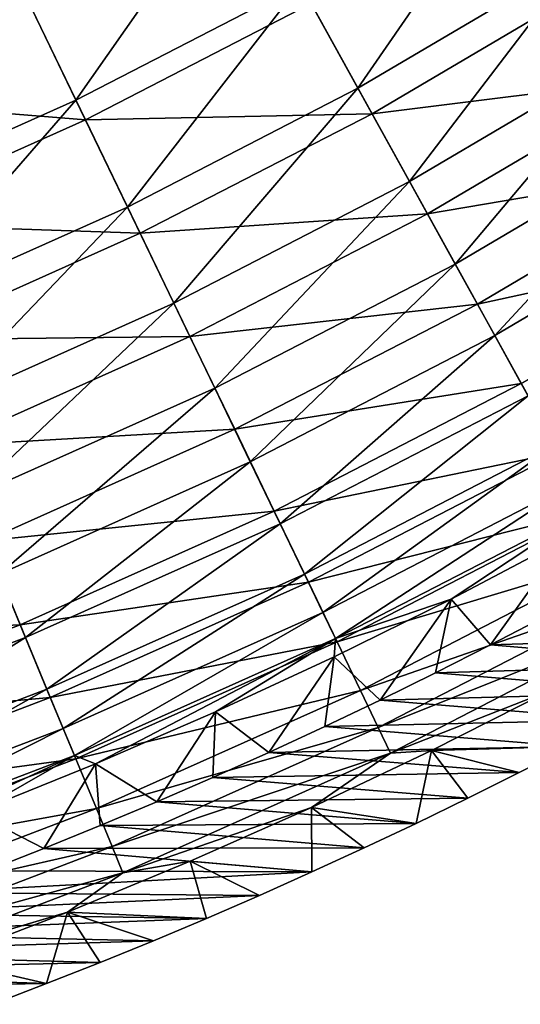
# Model space of a CAD drawing. Header units: millimetres. Extents: x -63 to 63, y -63 to 63.
# Tile 44 of 107: x 22.46 to 28.38, y -58.73 to -47.07. Entities that reach past the tile are written whole.
import ezdxf

# ---------------------------------------------------------------- set-up
doc = ezdxf.new("R2010")
doc.units = ezdxf.units.MM
doc.header["$LTSCALE"] = 106.095679
for name, color, linetype in [('12', 7, 'CONTINUOUS'), ('13', 7, 'CONTINUOUS'), ('5', 7, 'CONTINUOUS'), ('6', 7, 'CONTINUOUS'), ('9', 7, 'CONTINUOUS')]:
    doc.layers.add(name, color=color, linetype=linetype)

msp = doc.modelspace()

# ---------------------------------------------------------------- linework, layer by layer
at = {"layer": '12', "linetype": 'Continuous'}
for points in [[(25.78, -46.645, -15.327), (28.355, -45.126, -15.327), (26.461, -47.877, -18.095), (25.78, -46.645, -15.327)], [(26.461, -47.877, -18.095), (28.355, -45.126, -15.327), (29.103, -46.318, -18.095), (26.461, -47.877, -18.095)], [(22.452, -46.623, -12.634), (25.031, -45.29, -12.634), (23.124, -48.017, -15.327), (22.452, -46.623, -12.634)], [(23.124, -48.017, -15.327), (25.031, -45.29, -12.634), (25.78, -46.645, -15.327), (23.124, -48.017, -15.327)], [(26.461, -47.877, -18.095), (29.103, -46.318, -18.095), (27.072, -48.983, -20.931), (26.461, -47.877, -18.095)], [(27.072, -48.983, -20.931), (29.103, -46.318, -18.095), (29.776, -47.388, -20.931), (27.072, -48.983, -20.931)], [(20.395, -49.238, -15.327), (22.452, -46.623, -12.634), (23.124, -48.017, -15.327), (20.395, -49.238, -15.327)], [(23.124, -48.017, -15.327), (25.78, -46.645, -15.327), (23.735, -49.285, -18.095), (23.124, -48.017, -15.327)], [(23.735, -49.285, -18.095), (25.78, -46.645, -15.327), (26.461, -47.877, -18.095), (23.735, -49.285, -18.095)], [(27.072, -48.983, -20.931), (29.776, -47.388, -20.931), (27.612, -49.961, -23.828), (27.072, -48.983, -20.931)], [(27.612, -49.961, -23.828), (29.776, -47.388, -20.931), (30.37, -48.334, -23.828), (27.612, -49.961, -23.828)], [(23.735, -49.285, -18.095), (26.461, -47.877, -18.095), (24.283, -50.424, -20.931), (23.735, -49.285, -18.095)], [(24.283, -50.424, -20.931), (26.461, -47.877, -18.095), (27.072, -48.983, -20.931), (24.283, -50.424, -20.931)], [(20.395, -49.238, -15.327), (23.124, -48.017, -15.327), (20.934, -50.539, -18.095), (20.395, -49.238, -15.327)], [(20.934, -50.539, -18.095), (23.124, -48.017, -15.327), (23.735, -49.285, -18.095), (20.934, -50.539, -18.095)], [(27.612, -49.961, -23.828), (30.37, -48.334, -23.828), (28.08, -50.807, -26.779), (27.612, -49.961, -23.828)], [(28.08, -50.807, -26.779), (30.37, -48.334, -23.828), (30.885, -49.153, -26.779), (28.08, -50.807, -26.779)], [(24.283, -50.424, -20.931), (27.072, -48.983, -20.931), (24.768, -51.43, -23.828), (24.283, -50.424, -20.931)], [(24.768, -51.43, -23.828), (27.072, -48.983, -20.931), (27.612, -49.961, -23.828), (24.768, -51.43, -23.828)], [(28.08, -50.807, -26.779), (30.885, -49.153, -26.779), (28.474, -51.52, -29.776), (28.08, -50.807, -26.779)], [(20.934, -50.539, -18.095), (23.735, -49.285, -18.095), (21.417, -51.706, -20.931), (20.934, -50.539, -18.095)], [(21.417, -51.706, -20.931), (23.735, -49.285, -18.095), (24.283, -50.424, -20.931), (21.417, -51.706, -20.931)], [(24.768, -51.43, -23.828), (27.612, -49.961, -23.828), (25.187, -52.302, -26.779), (24.768, -51.43, -23.828)], [(25.187, -52.302, -26.779), (27.612, -49.961, -23.828), (28.08, -50.807, -26.779), (25.187, -52.302, -26.779)], [(21.417, -51.706, -20.931), (24.283, -50.424, -20.931), (21.845, -52.738, -23.828), (21.417, -51.706, -20.931)], [(21.845, -52.738, -23.828), (24.283, -50.424, -20.931), (24.768, -51.43, -23.828), (21.845, -52.738, -23.828)], [(25.187, -52.302, -26.779), (28.08, -50.807, -26.779), (25.541, -53.036, -29.776), (25.187, -52.302, -26.779)], [(25.541, -53.036, -29.776), (28.08, -50.807, -26.779), (28.474, -51.52, -29.776), (25.541, -53.036, -29.776)], [(21.845, -52.738, -23.828), (24.768, -51.43, -23.828), (22.215, -53.632, -26.779), (21.845, -52.738, -23.828)], [(22.215, -53.632, -26.779), (24.768, -51.43, -23.828), (25.187, -52.302, -26.779), (22.215, -53.632, -26.779)], [(25.541, -53.036, -29.776), (28.474, -51.52, -29.776), (25.827, -53.631, -32.81), (25.541, -53.036, -29.776)], [(25.827, -53.631, -32.81), (28.474, -51.52, -29.776), (28.794, -52.098, -32.81), (25.827, -53.631, -32.81)], [(25.827, -53.631, -32.81), (28.794, -52.098, -32.81), (26.046, -54.085, -35.874), (25.827, -53.631, -32.81)], [(26.046, -54.085, -35.874), (28.794, -52.098, -32.81), (29.037, -52.539, -35.874), (26.046, -54.085, -35.874)], [(22.215, -53.632, -26.779), (25.187, -52.302, -26.779), (22.527, -54.384, -29.776), (22.215, -53.632, -26.779)], [(22.527, -54.384, -29.776), (25.187, -52.302, -26.779), (25.541, -53.036, -29.776), (22.527, -54.384, -29.776)], [(26.196, -54.396, -38.96), (26.046, -54.085, -35.874), (29.037, -52.539, -35.874), (26.196, -54.396, -38.96)], [(29.205, -52.842, -38.96), (26.196, -54.396, -38.96), (29.037, -52.539, -35.874), (29.205, -52.842, -38.96)], [(29.205, -52.842, -38.96), (27.564, -53.927, -42.056), (26.196, -54.396, -38.96), (29.205, -52.842, -38.96)], [(28.932, -53.205, -42.056), (27.564, -53.927, -42.056), (29.205, -52.842, -38.96), (28.932, -53.205, -42.056)], [(22.527, -54.384, -29.776), (25.541, -53.036, -29.776), (22.779, -54.994, -32.81), (22.527, -54.384, -29.776)], [(22.779, -54.994, -32.81), (25.541, -53.036, -29.776), (25.827, -53.631, -32.81), (22.779, -54.994, -32.81)], [(19.442, -55.562, -29.776), (22.215, -53.632, -26.779), (22.527, -54.384, -29.776), (19.442, -55.562, -29.776)], [(22.779, -54.994, -32.81), (25.827, -53.631, -32.81), (22.972, -55.46, -35.874), (22.779, -54.994, -32.81)], [(22.972, -55.46, -35.874), (25.827, -53.631, -32.81), (26.046, -54.085, -35.874), (22.972, -55.46, -35.874)], [(27.564, -53.927, -42.056), (26.178, -54.613, -42.056), (26.196, -54.396, -38.96), (27.564, -53.927, -42.056)], [(23.105, -55.78, -38.96), (22.972, -55.46, -35.874), (26.046, -54.085, -35.874), (23.105, -55.78, -38.96)], [(26.196, -54.396, -38.96), (23.105, -55.78, -38.96), (26.046, -54.085, -35.874), (26.196, -54.396, -38.96)], [(19.442, -55.562, -29.776), (22.527, -54.384, -29.776), (19.66, -56.185, -32.81), (19.442, -55.562, -29.776)], [(19.66, -56.185, -32.81), (22.527, -54.384, -29.776), (22.779, -54.994, -32.81), (19.66, -56.185, -32.81)], [(26.196, -54.396, -38.96), (23.355, -55.879, -42.056), (23.105, -55.78, -38.96), (26.196, -54.396, -38.96)], [(24.774, -55.264, -42.056), (23.355, -55.879, -42.056), (26.196, -54.396, -38.96), (24.774, -55.264, -42.056)], [(26.178, -54.613, -42.056), (24.774, -55.264, -42.056), (26.196, -54.396, -38.96), (26.178, -54.613, -42.056)], [(19.66, -56.185, -32.81), (22.779, -54.994, -32.81), (19.826, -56.661, -35.874), (19.66, -56.185, -32.81)], [(19.826, -56.661, -35.874), (22.779, -54.994, -32.81), (22.972, -55.46, -35.874), (19.826, -56.661, -35.874)], [(19.941, -56.987, -38.96), (19.826, -56.661, -35.874), (22.972, -55.46, -35.874), (19.941, -56.987, -38.96)], [(23.105, -55.78, -38.96), (19.941, -56.987, -38.96), (22.972, -55.46, -35.874), (23.105, -55.78, -38.96)], [(23.105, -55.78, -38.96), (20.471, -56.998, -42.056), (19.941, -56.987, -38.96), (23.105, -55.78, -38.96)], [(21.92, -56.457, -42.056), (20.471, -56.998, -42.056), (23.105, -55.78, -38.96), (21.92, -56.457, -42.056)], [(23.355, -55.879, -42.056), (21.92, -56.457, -42.056), (23.105, -55.78, -38.96), (23.355, -55.879, -42.056)]]:
    msp.add_3dface(points, dxfattribs=at)
at = {"layer": '13', "linetype": 'Continuous'}
for points in [[(28.029, -54.471, -62.004), (27.564, -53.927, -42.056), (28.932, -53.205, -42.056), (28.029, -54.471, -62.004)], [(28.677, -54.133, -62.004), (28.029, -54.471, -62.004), (28.932, -53.205, -42.056), (28.677, -54.133, -62.004)], [(26.724, -55.123, -62.004), (26.178, -54.613, -42.056), (27.564, -53.927, -42.056), (26.724, -55.123, -62.004)], [(27.378, -54.802, -62.004), (26.724, -55.123, -62.004), (27.564, -53.927, -42.056), (27.378, -54.802, -62.004)], [(28.029, -54.471, -62.004), (27.378, -54.802, -62.004), (27.564, -53.927, -42.056), (28.029, -54.471, -62.004)], [(25.407, -55.743, -62.004), (24.774, -55.264, -42.056), (26.178, -54.613, -42.056), (25.407, -55.743, -62.004)], [(26.067, -55.437, -62.004), (25.407, -55.743, -62.004), (26.178, -54.613, -42.056), (26.067, -55.437, -62.004)], [(26.724, -55.123, -62.004), (26.067, -55.437, -62.004), (26.178, -54.613, -42.056), (26.724, -55.123, -62.004)], [(24.08, -56.329, -62.004), (23.355, -55.879, -42.056), (24.774, -55.264, -42.056), (24.08, -56.329, -62.004)], [(24.745, -56.04, -62.004), (24.08, -56.329, -62.004), (24.774, -55.264, -42.056), (24.745, -56.04, -62.004)], [(25.407, -55.743, -62.004), (24.745, -56.04, -62.004), (24.774, -55.264, -42.056), (25.407, -55.743, -62.004)], [(22.742, -56.882, -62.004), (21.92, -56.457, -42.056), (23.355, -55.879, -42.056), (22.742, -56.882, -62.004)], [(23.412, -56.609, -62.004), (22.742, -56.882, -62.004), (23.355, -55.879, -42.056), (23.412, -56.609, -62.004)], [(24.08, -56.329, -62.004), (23.412, -56.609, -62.004), (23.355, -55.879, -42.056), (24.08, -56.329, -62.004)], [(22.742, -56.882, -62.004), (22.07, -57.146, -62.004), (21.92, -56.457, -42.056), (22.742, -56.882, -62.004)]]:
    msp.add_3dface(points, dxfattribs=at)
at = {"layer": '5', "linetype": 'Continuous'}
for points in [[(27.332, -55.72, -42.004), (28.974, -55.672, -62.004), (28.735, -55.009, -42.004), (27.332, -55.72, -42.004)], [(25.912, -56.394, -42.004), (27.15, -56.584, -62.004), (27.332, -55.72, -42.004), (25.912, -56.394, -42.004)], [(27.15, -56.584, -62.004), (27.762, -56.287, -62.004), (27.332, -55.72, -42.004), (27.15, -56.584, -62.004)], [(28.37, -55.983, -62.004), (28.974, -55.672, -62.004), (27.332, -55.72, -42.004), (28.37, -55.983, -62.004)], [(27.762, -56.287, -62.004), (28.37, -55.983, -62.004), (27.332, -55.72, -42.004), (27.762, -56.287, -62.004)], [(24.475, -57.033, -42.004), (25.917, -57.159, -62.004), (25.912, -56.394, -42.004), (24.475, -57.033, -42.004)], [(26.535, -56.875, -62.004), (27.15, -56.584, -62.004), (25.912, -56.394, -42.004), (26.535, -56.875, -62.004)], [(25.917, -57.159, -62.004), (26.535, -56.875, -62.004), (25.912, -56.394, -42.004), (25.917, -57.159, -62.004)], [(23.022, -57.634, -42.004), (24.67, -57.709, -62.004), (24.475, -57.033, -42.004), (23.022, -57.634, -42.004)], [(25.295, -57.437, -62.004), (25.917, -57.159, -62.004), (24.475, -57.033, -42.004), (25.295, -57.437, -62.004)], [(24.67, -57.709, -62.004), (25.295, -57.437, -62.004), (24.475, -57.033, -42.004), (24.67, -57.709, -62.004)], [(21.555, -58.199, -42.004), (22.776, -58.482, -62.004), (23.022, -57.634, -42.004), (21.555, -58.199, -42.004)], [(22.776, -58.482, -62.004), (23.41, -58.231, -62.004), (23.022, -57.634, -42.004), (22.776, -58.482, -62.004)], [(24.042, -57.973, -62.004), (24.67, -57.709, -62.004), (23.022, -57.634, -42.004), (24.042, -57.973, -62.004)], [(23.41, -58.231, -62.004), (24.042, -57.973, -62.004), (23.022, -57.634, -42.004), (23.41, -58.231, -62.004)], [(22.138, -58.726, -62.004), (22.776, -58.482, -62.004), (21.555, -58.199, -42.004), (22.138, -58.726, -62.004)]]:
    msp.add_3dface(points, dxfattribs=at)
at = {"layer": '6', "linetype": 'Continuous'}
for points in [[(22.532, -46.788, -10.119), (19.203, -46.359, -7.586), (19.873, -47.978, -10.119), (22.532, -46.788, -10.119)], [(29.287, -46.61, -15.428), (25.906, -46.873, -12.735), (26.628, -48.179, -15.428), (29.287, -46.61, -15.428)], [(29.287, -46.61, -15.428), (26.628, -48.179, -15.428), (30.009, -47.759, -18.193), (29.287, -46.61, -15.428)], [(22.532, -46.788, -10.119), (19.873, -47.978, -10.119), (23.237, -48.252, -12.735), (22.532, -46.788, -10.119)], [(25.906, -46.873, -12.735), (22.532, -46.788, -10.119), (23.237, -48.252, -12.735), (25.906, -46.873, -12.735)], [(25.906, -46.873, -12.735), (23.237, -48.252, -12.735), (26.628, -48.179, -15.428), (25.906, -46.873, -12.735)], [(30.009, -47.759, -18.193), (26.628, -48.179, -15.428), (27.284, -49.367, -18.193), (30.009, -47.759, -18.193)], [(30.009, -47.759, -18.193), (27.284, -49.367, -18.193), (30.658, -48.791, -21.021), (30.009, -47.759, -18.193)], [(23.237, -48.252, -12.735), (19.873, -47.978, -10.119), (20.495, -49.479, -12.735), (23.237, -48.252, -12.735)], [(23.237, -48.252, -12.735), (20.495, -49.479, -12.735), (23.884, -49.596, -15.428), (23.237, -48.252, -12.735)], [(26.628, -48.179, -15.428), (23.237, -48.252, -12.735), (23.884, -49.596, -15.428), (26.628, -48.179, -15.428)], [(26.628, -48.179, -15.428), (23.884, -49.596, -15.428), (27.284, -49.367, -18.193), (26.628, -48.179, -15.428)], [(30.658, -48.791, -21.021), (27.284, -49.367, -18.193), (27.874, -50.433, -21.021), (30.658, -48.791, -21.021)], [(30.658, -48.791, -21.021), (27.874, -50.433, -21.021), (31.23, -49.703, -23.906), (30.658, -48.791, -21.021)], [(27.284, -49.367, -18.193), (23.884, -49.596, -15.428), (24.473, -50.819, -18.193), (27.284, -49.367, -18.193)], [(27.284, -49.367, -18.193), (24.473, -50.819, -18.193), (27.874, -50.433, -21.021), (27.284, -49.367, -18.193)], [(23.884, -49.596, -15.428), (20.495, -49.479, -12.735), (21.066, -50.857, -15.428), (23.884, -49.596, -15.428)], [(23.884, -49.596, -15.428), (21.066, -50.857, -15.428), (24.473, -50.819, -18.193), (23.884, -49.596, -15.428)], [(31.23, -49.703, -23.906), (27.874, -50.433, -21.021), (28.394, -51.376, -23.906), (31.23, -49.703, -23.906)], [(27.874, -50.433, -21.021), (24.473, -50.819, -18.193), (25.002, -51.917, -21.021), (27.874, -50.433, -21.021)], [(27.874, -50.433, -21.021), (25.002, -51.917, -21.021), (28.394, -51.376, -23.906), (27.874, -50.433, -21.021)], [(24.473, -50.819, -18.193), (21.066, -50.857, -15.428), (21.585, -52.111, -18.193), (24.473, -50.819, -18.193)], [(24.473, -50.819, -18.193), (21.585, -52.111, -18.193), (25.002, -51.917, -21.021), (24.473, -50.819, -18.193)], [(28.394, -51.376, -23.906), (25.002, -51.917, -21.021), (25.469, -52.887, -23.906), (28.394, -51.376, -23.906)], [(28.394, -51.376, -23.906), (25.469, -52.887, -23.906), (28.845, -52.192, -26.841), (28.394, -51.376, -23.906)], [(25.002, -51.917, -21.021), (21.585, -52.111, -18.193), (22.052, -53.237, -21.021), (25.002, -51.917, -21.021)], [(25.002, -51.917, -21.021), (22.052, -53.237, -21.021), (25.469, -52.887, -23.906), (25.002, -51.917, -21.021)], [(28.845, -52.192, -26.841), (25.469, -52.887, -23.906), (25.874, -53.727, -26.841), (28.845, -52.192, -26.841)], [(28.845, -52.192, -26.841), (25.874, -53.727, -26.841), (29.226, -52.88, -29.818), (28.845, -52.192, -26.841)], [(25.469, -52.887, -23.906), (22.052, -53.237, -21.021), (22.464, -54.232, -23.906), (25.469, -52.887, -23.906)], [(25.469, -52.887, -23.906), (22.464, -54.232, -23.906), (25.874, -53.727, -26.841), (25.469, -52.887, -23.906)], [(29.226, -52.88, -29.818), (25.874, -53.727, -26.841), (26.215, -54.435, -29.818), (29.226, -52.88, -29.818)], [(29.226, -52.88, -29.818), (26.215, -54.435, -29.818), (29.534, -53.437, -32.831), (29.226, -52.88, -29.818)], [(22.052, -53.237, -21.021), (19.032, -54.39, -21.021), (22.464, -54.232, -23.906), (22.052, -53.237, -21.021)], [(29.534, -53.437, -32.831), (26.215, -54.435, -29.818), (26.491, -55.009, -32.831), (29.534, -53.437, -32.831)], [(29.534, -53.437, -32.831), (26.491, -55.009, -32.831), (29.769, -53.864, -35.872), (29.534, -53.437, -32.831)], [(25.874, -53.727, -26.841), (22.464, -54.232, -23.906), (22.82, -55.093, -26.841), (25.874, -53.727, -26.841)], [(25.874, -53.727, -26.841), (22.82, -55.093, -26.841), (26.215, -54.435, -29.818), (25.874, -53.727, -26.841)], [(29.769, -53.864, -35.872), (26.491, -55.009, -32.831), (26.702, -55.448, -35.872), (29.769, -53.864, -35.872)], [(29.932, -54.158, -38.933), (29.769, -53.864, -35.872), (26.702, -55.448, -35.872), (29.932, -54.158, -38.933)], [(26.848, -55.751, -38.933), (29.932, -54.158, -38.933), (26.702, -55.448, -35.872), (26.848, -55.751, -38.933)], [(26.848, -55.751, -38.933), (28.735, -55.009, -42.004), (29.932, -54.158, -38.933), (26.848, -55.751, -38.933)], [(22.464, -54.232, -23.906), (19.032, -54.39, -21.021), (19.387, -55.406, -23.906), (22.464, -54.232, -23.906)], [(22.464, -54.232, -23.906), (19.387, -55.406, -23.906), (22.82, -55.093, -26.841), (22.464, -54.232, -23.906)], [(26.215, -54.435, -29.818), (22.82, -55.093, -26.841), (23.121, -55.819, -29.818), (26.215, -54.435, -29.818)], [(26.215, -54.435, -29.818), (23.121, -55.819, -29.818), (26.491, -55.009, -32.831), (26.215, -54.435, -29.818)], [(26.491, -55.009, -32.831), (23.121, -55.819, -29.818), (23.365, -56.408, -32.831), (26.491, -55.009, -32.831)], [(26.491, -55.009, -32.831), (23.365, -56.408, -32.831), (26.702, -55.448, -35.872), (26.491, -55.009, -32.831)], [(27.332, -55.72, -42.004), (28.735, -55.009, -42.004), (26.848, -55.751, -38.933), (27.332, -55.72, -42.004)], [(22.82, -55.093, -26.841), (19.387, -55.406, -23.906), (19.695, -56.286, -26.841), (22.82, -55.093, -26.841)], [(22.82, -55.093, -26.841), (19.695, -56.286, -26.841), (23.121, -55.819, -29.818), (22.82, -55.093, -26.841)], [(26.702, -55.448, -35.872), (23.365, -56.408, -32.831), (23.551, -56.858, -35.872), (26.702, -55.448, -35.872)], [(26.848, -55.751, -38.933), (26.702, -55.448, -35.872), (23.551, -56.858, -35.872), (26.848, -55.751, -38.933)], [(25.912, -56.394, -42.004), (27.332, -55.72, -42.004), (26.848, -55.751, -38.933), (25.912, -56.394, -42.004)], [(23.121, -55.819, -29.818), (19.695, -56.286, -26.841), (19.955, -57.028, -29.818), (23.121, -55.819, -29.818)], [(23.121, -55.819, -29.818), (19.955, -57.028, -29.818), (23.365, -56.408, -32.831), (23.121, -55.819, -29.818)], [(23.68, -57.168, -38.933), (26.848, -55.751, -38.933), (23.551, -56.858, -35.872), (23.68, -57.168, -38.933)], [(23.68, -57.168, -38.933), (25.912, -56.394, -42.004), (26.848, -55.751, -38.933), (23.68, -57.168, -38.933)], [(23.365, -56.408, -32.831), (19.955, -57.028, -29.818), (20.165, -57.63, -32.831), (23.365, -56.408, -32.831)], [(23.365, -56.408, -32.831), (20.165, -57.63, -32.831), (23.551, -56.858, -35.872), (23.365, -56.408, -32.831)], [(24.475, -57.033, -42.004), (25.912, -56.394, -42.004), (23.68, -57.168, -38.933), (24.475, -57.033, -42.004)], [(23.551, -56.858, -35.872), (20.165, -57.63, -32.831), (20.326, -58.089, -35.872), (23.551, -56.858, -35.872)], [(23.68, -57.168, -38.933), (23.551, -56.858, -35.872), (20.326, -58.089, -35.872), (23.68, -57.168, -38.933)], [(23.022, -57.634, -42.004), (24.475, -57.033, -42.004), (23.68, -57.168, -38.933), (23.022, -57.634, -42.004)], [(20.437, -58.406, -38.933), (23.68, -57.168, -38.933), (20.326, -58.089, -35.872), (20.437, -58.406, -38.933)], [(20.437, -58.406, -38.933), (23.022, -57.634, -42.004), (23.68, -57.168, -38.933), (20.437, -58.406, -38.933)], [(21.555, -58.199, -42.004), (23.022, -57.634, -42.004), (20.437, -58.406, -38.933), (21.555, -58.199, -42.004)]]:
    msp.add_3dface(points, dxfattribs=at)
at = {"layer": '9', "linetype": 'Continuous'}
for points in [[(28.677, -54.133, -62.004), (31.354, -54.368, -62.004), (28.029, -54.471, -62.004), (28.677, -54.133, -62.004)], [(31.354, -54.368, -62.004), (30.765, -54.703, -62.004), (28.029, -54.471, -62.004), (31.354, -54.368, -62.004)], [(28.029, -54.471, -62.004), (30.765, -54.703, -62.004), (27.378, -54.802, -62.004), (28.029, -54.471, -62.004)], [(27.378, -54.802, -62.004), (30.171, -55.033, -62.004), (26.724, -55.123, -62.004), (27.378, -54.802, -62.004)], [(30.765, -54.703, -62.004), (30.171, -55.033, -62.004), (27.378, -54.802, -62.004), (30.765, -54.703, -62.004)], [(30.171, -55.033, -62.004), (29.575, -55.356, -62.004), (26.724, -55.123, -62.004), (30.171, -55.033, -62.004)], [(26.724, -55.123, -62.004), (29.575, -55.356, -62.004), (26.067, -55.437, -62.004), (26.724, -55.123, -62.004)], [(29.575, -55.356, -62.004), (28.974, -55.672, -62.004), (26.067, -55.437, -62.004), (29.575, -55.356, -62.004)], [(26.067, -55.437, -62.004), (28.974, -55.672, -62.004), (25.407, -55.743, -62.004), (26.067, -55.437, -62.004)], [(28.974, -55.672, -62.004), (28.37, -55.983, -62.004), (25.407, -55.743, -62.004), (28.974, -55.672, -62.004)], [(25.407, -55.743, -62.004), (28.37, -55.983, -62.004), (24.745, -56.04, -62.004), (25.407, -55.743, -62.004)], [(24.745, -56.04, -62.004), (27.762, -56.287, -62.004), (24.08, -56.329, -62.004), (24.745, -56.04, -62.004)], [(28.37, -55.983, -62.004), (27.762, -56.287, -62.004), (24.745, -56.04, -62.004), (28.37, -55.983, -62.004)], [(27.762, -56.287, -62.004), (27.15, -56.584, -62.004), (24.08, -56.329, -62.004), (27.762, -56.287, -62.004)], [(24.08, -56.329, -62.004), (27.15, -56.584, -62.004), (23.412, -56.609, -62.004), (24.08, -56.329, -62.004)], [(23.412, -56.609, -62.004), (26.535, -56.875, -62.004), (22.742, -56.882, -62.004), (23.412, -56.609, -62.004)], [(27.15, -56.584, -62.004), (26.535, -56.875, -62.004), (23.412, -56.609, -62.004), (27.15, -56.584, -62.004)], [(22.742, -56.882, -62.004), (25.917, -57.159, -62.004), (22.07, -57.146, -62.004), (22.742, -56.882, -62.004)], [(26.535, -56.875, -62.004), (25.917, -57.159, -62.004), (22.742, -56.882, -62.004), (26.535, -56.875, -62.004)], [(22.07, -57.146, -62.004), (25.917, -57.159, -62.004), (21.396, -57.402, -62.004), (22.07, -57.146, -62.004)], [(25.917, -57.159, -62.004), (25.295, -57.437, -62.004), (21.396, -57.402, -62.004), (25.917, -57.159, -62.004)], [(21.396, -57.402, -62.004), (25.295, -57.437, -62.004), (20.72, -57.649, -62.004), (21.396, -57.402, -62.004)], [(25.295, -57.437, -62.004), (24.67, -57.709, -62.004), (20.72, -57.649, -62.004), (25.295, -57.437, -62.004)], [(20.72, -57.649, -62.004), (24.67, -57.709, -62.004), (20.041, -57.889, -62.004), (20.72, -57.649, -62.004)], [(24.67, -57.709, -62.004), (24.042, -57.973, -62.004), (20.041, -57.889, -62.004), (24.67, -57.709, -62.004)], [(20.041, -57.889, -62.004), (24.042, -57.973, -62.004), (19.361, -58.12, -62.004), (20.041, -57.889, -62.004)], [(24.042, -57.973, -62.004), (23.41, -58.231, -62.004), (19.361, -58.12, -62.004), (24.042, -57.973, -62.004)], [(19.361, -58.12, -62.004), (23.41, -58.231, -62.004), (18.679, -58.343, -62.004), (19.361, -58.12, -62.004)], [(23.41, -58.231, -62.004), (22.776, -58.482, -62.004), (18.679, -58.343, -62.004), (23.41, -58.231, -62.004)], [(18.679, -58.343, -62.004), (22.776, -58.482, -62.004), (17.995, -58.557, -62.004), (18.679, -58.343, -62.004)], [(22.776, -58.482, -62.004), (22.138, -58.726, -62.004), (17.995, -58.557, -62.004), (22.776, -58.482, -62.004)]]:
    msp.add_3dface(points, dxfattribs=at)

doc.saveas('drawing.dxf')
